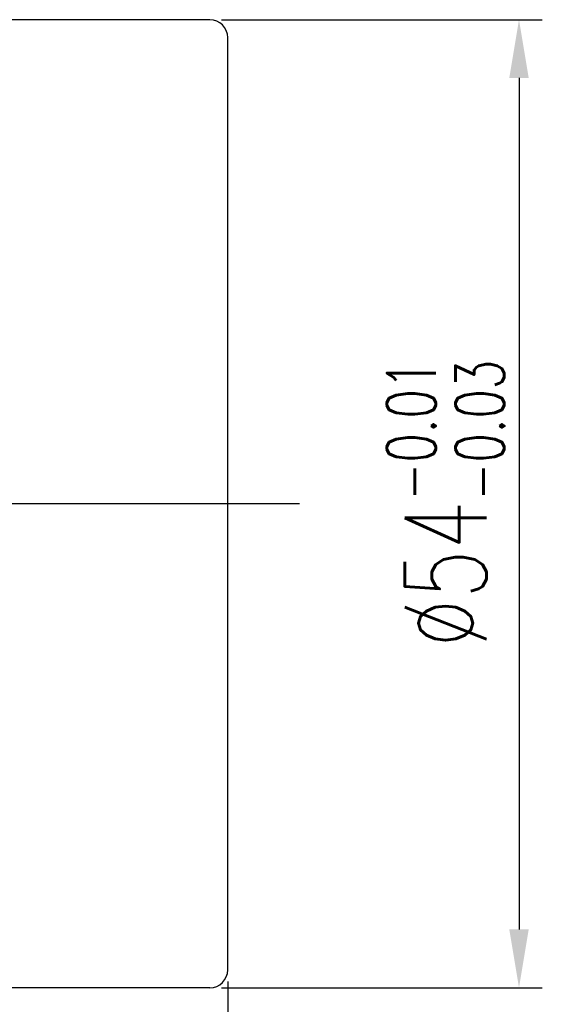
# Model space of a CAD drawing. Extents: x 203 to 912, y 6 to 440.
# Tile 60 of 60: x 883 to 912, y 43 to 98. Entities that reach past the tile are written whole.
import ezdxf

# ---------------------------------------------------------------- set-up
doc = ezdxf.new("R2010")
doc.units = 0
doc.header["$MEASUREMENT"] = 0
doc.linetypes.add('CL-5', pattern=[7.1, 5, -1, 0.1, -1])
for name, color, linetype in [('CL', 1, 'CL-5'), ('DIM', 4, 'CONTINUOUS'), ('OUT', 3, 'CONTINUOUS')]:
    doc.layers.add(name, color=color, linetype=linetype)
doc.styles.add('CHN', font='SIMPLEX.shx', dxfattribs={"width": 0.7, "bigfont": 'CHINESET.shx'})
doc.dimstyles.get("Standard").update_dxf_attribs({"dimscale": 0, "dimtxt": 4, "dimasz": 3, "dimexe": 1, "dimexo": 0.5, "dimgap": 1, "dimtad": 1, "dimdsep": 46, "dimtxsty": 'CHN', "dimcen": 0.09, "dimclrd": 256, "dimclre": 256, "dimclrt": 256, "dimadec": 0, "dimazin": 0, "dimtp": 1, "dimtm": 1, "dimtfac": 0.6, "dimtix": 1, "dimtmove": 2, "dimatfit": 3, "dimfxl": 1, "dimtvp": 0.85, "dimtolj": 1, "dimarcsym": 0})

# ---------------------------------------------------------------- blocks, each defined once
blk = doc.blocks.new('*D54')
at = {"layer": 'DIM', "color": 0, "lineweight": -2, "transparency": 16777216}
for p, q in [((894.272, 44.48), (894.272, 8.036)), ((809.272, 27.48), (809.272, 8.036)), ((812.522, 9.336), (891.022, 9.336))]:
    blk.add_line(p, q, dxfattribs=at)
at = {"layer": 'DIM', "color": 0, "transparency": 16777216}
for points in [[(812.522, 9.878), (812.522, 8.794), (809.272, 9.336)], [(891.022, 9.878), (891.022, 8.794), (894.272, 9.336)]]:
    blk.add_solid(points, dxfattribs=at)
at = {"layer": 'DIM', "color": 0, "transparency": 16777216, "insert": (851.772, 12.521), "char_height": 4.55, "attachment_point": 5, "style": 'CHN'}
blk.add_mtext('\\A1; 85', dxfattribs=at)
blk = doc.blocks.new('*D56')
at = {"layer": 'DIM', "color": 0, "lineweight": -2, "transparency": 16777216}
for p, q in [((893.922, 98.13), (911.819, 98.13)), ((910.519, 94.88), (910.519, 47.38)), ((893.922, 44.13), (911.819, 44.13))]:
    blk.add_line(p, q, dxfattribs=at)
at = {"layer": 'DIM', "color": 0, "transparency": 16777216}
for points in [[(909.977, 94.88), (911.06, 94.88), (910.519, 98.13)], [(909.977, 47.38), (911.06, 47.38), (910.519, 44.13)]]:
    blk.add_solid(points, dxfattribs=at)
at = {"layer": 'DIM', "color": 0, "transparency": 16777216, "insert": (906.424, 71.13), "char_height": 4.55, "attachment_point": 5, "rotation": 90, "style": 'CHN'}
blk.add_mtext('\\A1;%%C54{\\H2.73;\\S-0.01^ -0.03;}', dxfattribs=at)

msp = doc.modelspace()

# ---------------------------------------------------------------- linework, layer by layer
at = {"layer": 'CL', "color": 7, "ltscale": 5}
msp.add_line((898.27222, 71.13046), (805.27222, 71.13046), dxfattribs=at)
at = {"layer": 'OUT', "color": 7, "ltscale": 5}
for p, q in [((893.27222, 98.13046), (824.27222, 98.13046)), ((894.27222, 45.13046), (894.27222, 97.13046)), ((893.27222, 44.13046), (824.27222, 44.13046))]:
    msp.add_line(p, q, dxfattribs=at)
for centre, start, end in [((893.27222, 97.13046), 0, 90), ((893.27222, 45.13046), 270, 0)]:
    msp.add_arc(centre, 1, start, end, dxfattribs=at)

# ---------------------------------------------------------------- dimensions: what is measured, and where the dimension line sits
at = {"layer": 'DIM', "color": 0}
dim = msp.add_linear_dim(base=(910.51856, 44.13046), p1=(893.27222, 98.13046), p2=(893.27222, 44.13046), angle=90, text='%%C<>', dimstyle='STANDARD', override={"dimscale": 1.3, "dimtxt": 3.5, "dimasz": 2.5, "dimgap": 0.7, "dimdec": 4, "dimclrd": 0, "dimclre": 0, "dimclrt": 0, "dimtol": 1, "dimtp": -0.01, "dimtm": 0.03, "dimtdec": 4, "dimtmove": 0}, dxfattribs=at)
dim.commit()
dim.dimension.update_dxf_attribs({"geometry": '*D56', "text_midpoint": (906.42356, 71.13046)})
dim = msp.add_linear_dim(base=(894.27222, 9.33597), p1=(809.27222, 28.13046), p2=(894.27222, 45.13046), text=' <>', dimstyle='STANDARD', override={"dimscale": 1.3, "dimtxt": 3.5, "dimasz": 2.5, "dimgap": 0.7, "dimdec": 4, "dimclrd": 0, "dimclre": 0, "dimclrt": 0, "dimtdec": 4, "dimtmove": 0}, dxfattribs=at)
dim.commit()
dim.dimension.update_dxf_attribs({"geometry": '*D54', "text_midpoint": (851.77222, 12.52097)})

doc.saveas('drawing.dxf')
